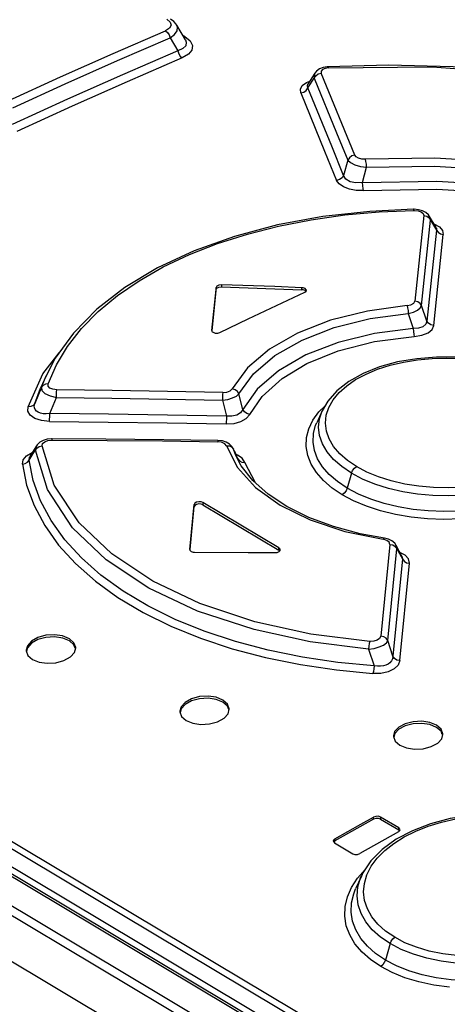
# Model space of a CAD drawing. Extents: x 0 to 594, y 0 to 420.
# Tile 35 of 41: x 531.4 to 534.85, y 124.91 to 132.86. Entities that reach past the tile are written whole.
import ezdxf

# ---------------------------------------------------------------- set-up
doc = ezdxf.new("R2010")
doc.units = 0
doc.header["$LTSCALE"] = 32.67
doc.layers.get('0').update_dxf_attribs({"linetype": 'CONTINUOUS'})

msp = doc.modelspace()

# ---------------------------------------------------------------- linework, layer by layer
at = {"color": 9, "linetype": 'CONTINUOUS'}
for p, q in [((534.6872, 123.938), (517.0684, 134.4507)), ((516.8745, 134.3318), (549.234, 115.0236)), ((534.6711, 124.171), (517.6796, 134.3094)), ((517.7061, 134.3556), (534.6977, 124.2172)), ((516.8417, 134.2743), (549.2012, 114.9662)), ((532.7334, 132.7245), (532.7141, 132.7361)), ((532.7334, 132.7245), (532.7222, 132.7224)), ((534.1067, 131.7656), (533.8357, 132.4282)), ((533.7152, 132.3535), (533.7423, 132.3628)), ((533.7278, 132.3087), (533.778, 132.388)), ((534.0496, 131.7255), (534.0163, 131.6022)), ((534.1685, 131.5444), (534.2009, 131.6691)), ((534.5841, 131.3201), (534.6175, 131.3172)), ((534.6646, 131.278), (534.5911, 130.5862)), ((534.6465, 130.5508), (534.7193, 131.2424)), ((534.7067, 131.2605), (534.7193, 131.2424)), ((534.7193, 131.2424), (534.7111, 131.2716)), ((534.7193, 131.2424), (534.7672, 131.1613)), ((534.7672, 131.1613), (534.6889, 130.4267)), ((534.7442, 130.3912), (534.8217, 131.1256)), ((532.9861, 130.6815), (532.9861, 130.6984)), ((533.0283, 130.7184), (533.0282, 130.7015)), ((533.6777, 130.679), (533.6778, 130.6959)), ((534.6889, 130.4267), (534.6465, 130.5508)), ((534.5387, 130.4873), (534.5779, 130.3656)), ((531.587, 129.999), (531.7169, 130.1687)), ((531.4664, 129.7334), (531.587, 129.999)), ((531.5753, 129.8914), (531.612, 129.9839)), ((531.5753, 129.8914), (531.5205, 129.761)), ((531.5205, 129.761), (531.5677, 129.8845)), ((531.6415, 129.6786), (531.6961, 129.8083)), ((533.0365, 129.7871), (533.069, 129.6582)), ((533.2023, 129.7131), (533.1699, 129.838)), ((533.8171, 129.6924), (533.8632, 129.739)), ((533.7685, 129.6255), (533.8171, 129.6924)), ((531.6268, 129.462), (531.6602, 129.4655)), ((531.5089, 129.3573), (531.5257, 129.3837)), ((531.535, 129.419), (531.5257, 129.3837)), ((531.5568, 129.4131), (531.5799, 129.4187)), ((533.0303, 129.4478), (532.9985, 129.4521)), ((533.0688, 129.4192), (533.1583, 129.2447)), ((533.0689, 129.4192), (533.0927, 129.4176)), ((533.0927, 129.4176), (533.1127, 129.4078)), ((533.1127, 129.4078), (533.1254, 129.3915)), ((533.1254, 129.3914), (533.1233, 129.3967)), ((533.1447, 129.3416), (533.1255, 129.3915)), ((531.4543, 129.3385), (531.4994, 129.364)), ((531.4752, 129.3041), (531.5089, 129.3573)), ((533.1332, 129.3753), (533.1497, 129.3388)), ((533.158, 129.3445), (533.1469, 129.3481)), ((533.1971, 129.3182), (533.158, 129.3445)), ((533.1593, 129.3182), (533.1619, 129.3127)), ((533.1656, 129.3024), (533.1597, 129.3184)), ((533.2185, 129.2843), (533.1971, 129.3182)), ((533.3039, 129.1198), (533.2185, 129.2843)), ((534.0795, 129.1977), (534.0454, 129.0767)), ((532.8096, 128.928), (532.8097, 128.9449)), ((532.8794, 128.9601), (532.8793, 128.9432)), ((534.3639, 128.6553), (534.3353, 128.6635)), ((533.4933, 128.5768), (533.4934, 128.5938)), ((534.3894, 128.6222), (534.3158, 127.881)), ((534.3739, 127.8465), (534.4468, 128.5874)), ((534.4336, 128.6056), (534.4468, 128.5874)), ((534.4468, 128.5874), (534.4404, 128.6145)), ((534.4468, 128.5874), (534.4912, 128.5047)), ((534.4912, 128.5047), (534.4131, 127.7191)), ((534.5133, 128.536), (534.4707, 128.5581)), ((534.4874, 128.5272), (534.4912, 128.5047)), ((534.4712, 127.6847), (534.5485, 128.4698)), ((534.4131, 127.7191), (534.3739, 127.8465)), ((534.2179, 127.7773), (534.2618, 127.6415)), ((534.2585, 126.4031), (534.2586, 126.4201)), ((534.3151, 126.4207), (534.315, 126.4038)), ((534.4618, 126.3162), (534.4619, 126.3331)), ((533.9457, 126.2444), (533.9456, 126.2274)), ((534.1285, 125.9267), (534.1893, 125.996)), ((534.0799, 125.852), (534.1285, 125.9267)), ((534.184, 125.8852), (534.2046, 125.9542)), ((534.3911, 125.3984), (534.3535, 125.2648))]:
    msp.add_line(p, q, dxfattribs=at)
at = {"color": 7, "linetype": 'CONTINUOUS'}
for p, q in [((534.6917, 123.9562), (517.0983, 134.4537)), ((517.679, 134.167), (534.6706, 124.0285)), ((548.8772, 114.785), (516.5436, 134.0777)), ((532.6665, 132.8168), (532.7366, 132.6979)), ((532.6133, 132.714), (532.6758, 132.6081)), ((532.7372, 132.6969), (532.7373, 132.6967)), ((533.8836, 132.4795), (533.8499, 132.4737)), ((533.8894, 132.4799), (533.8836, 132.4795)), ((534.3775, 132.4928), (533.8894, 132.4798)), ((533.7842, 132.429), (533.7274, 132.3392)), ((534.7111, 131.2717), (534.7011, 131.2854)), ((534.7637, 131.1827), (534.7111, 131.2717)), ((532.9861, 130.6984), (532.9505, 130.351)), ((532.9521, 130.3496), (532.9861, 130.6815)), ((533.0282, 130.7015), (533.4612, 130.6872)), ((533.4613, 130.7041), (533.0283, 130.7184)), ((533.4612, 130.6872), (533.6777, 130.679)), ((533.6778, 130.6959), (533.4613, 130.7041)), ((533.688, 130.6779), (533.6777, 130.679)), ((533.6881, 130.6948), (533.6778, 130.6959)), ((533.7023, 130.659), (533.7137, 130.6681)), ((533.7103, 130.6666), (533.7053, 130.6718)), ((533.7148, 130.6789), (533.7054, 130.6887)), ((533.7137, 130.6681), (533.7156, 130.6745)), ((533.7156, 130.6745), (533.7148, 130.6789)), ((532.9505, 130.351), (532.9505, 130.3498)), ((532.9548, 130.3401), (532.9607, 130.3355)), ((532.9986, 130.3289), (533.0172, 130.334)), ((531.6863, 130.1262), (531.6121, 129.9842)), ((531.612, 129.9839), (531.5677, 129.8845)), ((533.842, 129.7023), (533.7984, 129.6045)), ((531.6203, 129.4718), (531.5884, 129.4621)), ((531.6557, 129.4757), (531.6203, 129.4718)), ((531.6623, 129.4757), (531.6557, 129.4757)), ((533.0371, 129.4579), (533.0004, 129.4619)), ((531.5165, 129.3894), (531.4803, 129.3311)), ((531.5351, 129.4191), (531.5165, 129.3894)), ((531.5404, 129.4266), (531.535, 129.419)), ((533.1136, 129.413), (533.0936, 129.4332)), ((533.1233, 129.3968), (533.1136, 129.413)), ((533.1332, 129.3753), (533.1233, 129.3968)), ((533.1597, 129.3184), (533.1332, 129.3753)), ((533.1895, 129.2577), (533.1447, 129.3416)), ((533.1447, 129.3415), (533.1447, 129.3416)), ((532.774, 128.5816), (532.8097, 128.9449)), ((532.7755, 128.5803), (532.8096, 128.928)), ((532.8793, 128.9432), (533.4933, 128.5768)), ((533.4934, 128.5938), (532.8794, 128.9601)), ((534.3794, 128.664), (534.3452, 128.6726)), ((534.4404, 128.6146), (534.4286, 128.6315)), ((534.4874, 128.5272), (534.4404, 128.6145)), ((532.774, 128.5816), (532.774, 128.5804)), ((532.7783, 128.5704), (532.7842, 128.5657)), ((532.7842, 128.5657), (532.7921, 128.5621)), ((532.7921, 128.5621), (532.8015, 128.5599)), ((532.8015, 128.5599), (532.8118, 128.5591)), ((533.4995, 128.5706), (533.4933, 128.5768)), ((533.5027, 128.5744), (533.5036, 128.5791)), ((531.4611, 127.7877), (531.4533, 127.7592)), ((531.4513, 127.7685), (531.4514, 127.7642)), ((531.8414, 127.7506), (531.8513, 127.7866)), ((532.6925, 127.2744), (532.6926, 127.2702)), ((532.7024, 127.2936), (532.6945, 127.2651)), ((533.0826, 127.2555), (533.0925, 127.2912)), ((534.4187, 127.0755), (534.4188, 127.0714)), ((534.4286, 127.094), (534.4207, 127.0663)), ((534.8088, 127.0529), (534.8187, 127.0879)), ((534.2585, 126.4031), (533.9456, 126.2274)), ((534.315, 126.4038), (534.4618, 126.3162)), ((534.4619, 126.3331), (534.3151, 126.4207)), ((534.4588, 126.3006), (534.1459, 126.125)), ((534.4588, 126.3006), (534.4701, 126.3111)), ((534.4682, 126.3092), (534.4618, 126.3162)), ((534.4701, 126.3111), (534.472, 126.3182)), ((533.9324, 126.2266), (533.9332, 126.222)), ((533.9332, 126.222), (533.9426, 126.2116)), ((533.9456, 126.2274), (533.9362, 126.2187)), ((533.9426, 126.2116), (534.0894, 126.124)), ((534.1593, 125.9435), (534.1131, 125.84))]:
    msp.add_line(p, q, dxfattribs=at)
at = {"color": 9, "linetype": 'CONTINUOUS'}
for points in [[(532.6224, 132.8149), (532.6094, 132.791), (532.5769, 132.7703)], [(532.5887, 132.8638), (532.6157, 132.8399), (532.6224, 132.8149)], [(532.6133, 132.714), (532.6499, 132.7413), (532.6701, 132.7706), (532.6731, 132.8002), (532.6669, 132.8162)], [(531.3056, 132.2048), (531.7296, 132.3983), (532.1534, 132.5868), (532.5769, 132.7703)], [(532.577, 132.7704), (532.5926, 132.7569), (532.6053, 132.7372), (532.6133, 132.714)], [(532.7334, 132.7245), (532.7764, 132.6898), (532.7955, 132.6526), (532.7906, 132.6152), (532.7623, 132.5809), (532.712, 132.5517)], [(531.3429, 132.1488), (531.7665, 132.3421), (532.19, 132.5305), (532.6133, 132.714)], [(532.7373, 132.6967), (532.7445, 132.6782), (532.7401, 132.6498), (532.7174, 132.6265), (532.6757, 132.6081)], [(532.6758, 132.6081), (532.6834, 132.5855), (532.6961, 132.5656), (532.712, 132.5517)], [(532.712, 132.5517), (532.267, 132.3591), (531.8217, 132.1611), (531.3764, 131.9576)], [(533.8952, 132.4718), (533.8908, 132.4794), (533.8894, 132.4798)], [(533.8952, 132.4718), (534.7311, 132.4793), (535.6048, 132.4141), (536.4114, 132.288)], [(533.7842, 132.429), (533.7795, 132.4198), (533.778, 132.388)], [(533.778, 132.388), (533.7908, 132.4076), (533.811, 132.4218), (533.8357, 132.4282)], [(533.846, 132.4576), (533.835, 132.444), (533.8357, 132.4282)], [(533.8952, 132.4718), (533.8671, 132.4673), (533.846, 132.4576)], [(533.6702, 132.2683), (533.6665, 132.3003), (533.6817, 132.3293), (533.7152, 132.3535)], [(533.7278, 132.3087), (533.7231, 132.3285), (533.7274, 132.3392)], [(533.778, 132.388), (533.9594, 131.9471), (534.0496, 131.7255)], [(533.6702, 132.2686), (533.694, 132.2747), (533.7145, 132.2887), (533.7278, 132.3087)], [(533.6702, 132.2683), (533.8629, 131.7984), (533.9592, 131.5622)], [(534.0163, 131.6022), (533.9204, 131.8385), (533.7278, 132.3087)], [(534.1067, 131.7656), (534.083, 131.7594), (534.0628, 131.7454), (534.0496, 131.7256)], [(534.193, 131.7329), (534.1634, 131.7341), (534.1375, 131.7406), (534.1179, 131.7514), (534.1067, 131.7656)], [(534.0496, 131.7256), (534.0706, 131.7057), (534.106, 131.6884), (534.1513, 131.6757), (534.2009, 131.6691)], [(535.9558, 131.6235), (535.3846, 131.7039), (534.7531, 131.7427), (534.193, 131.7329)], [(534.2009, 131.6691), (534.1996, 131.6934), (534.1969, 131.7159), (534.1931, 131.7329)], [(534.2009, 131.6691), (534.7517, 131.6783), (535.374, 131.6397), (535.9385, 131.5599)], [(534.0163, 131.6022), (534.0036, 131.5829), (533.9836, 131.5688), (533.9592, 131.5622)], [(534.1772, 131.4806), (534.1179, 131.4815), (534.0627, 131.4911), (534.0149, 131.5091), (533.9795, 131.5335), (533.9592, 131.5622)], [(534.1685, 131.5444), (534.1143, 131.5414), (534.0682, 131.5514), (534.0344, 131.5723), (534.0163, 131.6022)], [(534.1685, 131.5444), (534.7688, 131.5568), (535.371, 131.5202), (535.9649, 131.4359)], [(534.177, 131.4806), (534.173, 131.4973), (534.17, 131.5197), (534.1685, 131.5444)], [(534.1772, 131.4806), (534.7698, 131.4924), (535.3631, 131.4558), (535.9468, 131.3725)], [(531.6293, 129.9185), (531.6954, 130.0717), (531.7855, 130.2212), (531.8985, 130.3653), (532.0334, 130.5025), (532.1892, 130.6317), (532.3648, 130.7522), (532.559, 130.863), (532.7706, 130.9633), (532.9976, 131.0522), (533.2381, 131.1291), (533.4908, 131.1935), (533.7543, 131.2451), (534.0263, 131.2835), (534.3038, 131.3086), (534.5841, 131.3201)], [(534.5813, 131.3286), (534.582, 131.3281), (534.5841, 131.3201)], [(534.6175, 131.3172), (534.6436, 131.3082), (534.6599, 131.2947), (534.6646, 131.278)], [(534.6646, 131.278), (534.6875, 131.2729), (534.7067, 131.2605)], [(534.7462, 131.211), (534.7899, 131.1873), (534.8154, 131.1581), (534.8217, 131.1256)], [(534.7637, 131.1827), (534.7675, 131.1731), (534.7672, 131.1613)], [(534.7672, 131.1613), (534.7793, 131.1437), (534.7983, 131.1311), (534.8217, 131.1256)], [(534.529, 130.5506), (534.5603, 130.557), (534.5824, 130.5699), (534.5911, 130.5862)], [(534.6465, 130.5508), (534.6342, 130.5685), (534.6149, 130.581), (534.5911, 130.5862)], [(534.529, 130.5506), (534.2086, 130.5074), (533.9101, 130.4327), (533.6436, 130.3287), (533.4175, 130.199), (533.2394, 130.0477), (533.1153, 129.88)], [(534.5292, 130.5507), (534.5335, 130.534), (534.5368, 130.5117), (534.5387, 130.4873)], [(534.5387, 130.4874), (534.5795, 130.4985), (534.6129, 130.5138), (534.6359, 130.5318), (534.6465, 130.5508)], [(533.1699, 129.838), (533.2892, 130), (533.4615, 130.1468), (533.681, 130.2728), (533.9401, 130.3738), (534.2295, 130.446), (534.5387, 130.4873)], [(534.6889, 130.4267), (534.68, 130.4002), (534.6568, 130.3804), (534.6219, 130.3686), (534.5779, 130.3656)], [(534.7442, 130.3912), (534.7211, 130.3962), (534.7016, 130.4086), (534.6889, 130.4267)], [(534.5779, 130.3656), (534.2644, 130.3259), (533.9715, 130.2542), (533.71, 130.1528), (533.4897, 130.0256), (533.3184, 129.8772), (533.2023, 129.7131)], [(534.5779, 130.3656), (534.5796, 130.3412), (534.5825, 130.3189), (534.5863, 130.3023)], [(534.5863, 130.3023), (534.649, 130.3126), (534.6979, 130.3322), (534.7304, 130.359), (534.7442, 130.3912)], [(533.2572, 129.6718), (533.3573, 129.8171), (533.5196, 129.9632), (533.72, 130.0836), (533.9722, 130.1858), (534.2648, 130.2605), (534.5863, 130.3023)], [(533.8772, 129.5376), (533.8694, 129.6021), (533.8759, 129.6661), (533.8968, 129.7291), (533.932, 129.7908), (533.9807, 129.8496), (534.0407, 129.9033), (534.1128, 129.953), (534.1972, 129.9983), (534.2907, 130.0375), (534.3914, 130.0698), (534.4992, 130.0952), (534.6135, 130.1136), (534.7312, 130.1244), (534.8495, 130.1274), (534.9683, 130.1227), (535.0858, 130.1103), (535.1997, 130.0907), (535.3087, 130.064), (535.4114, 130.0305), (535.5052, 129.9912), (535.5885, 129.9469)], [(531.6293, 129.9185), (531.6064, 129.9165), (531.5875, 129.907), (531.5753, 129.8914)], [(531.5753, 129.8914), (531.5788, 129.8665), (531.603, 129.8422), (531.6441, 129.8218), (531.6961, 129.8083)], [(531.6983, 129.8709), (531.6658, 129.8751), (531.6423, 129.8855), (531.6296, 129.9004), (531.6293, 129.9185)], [(531.6961, 129.8083), (531.6964, 129.8318), (531.6971, 129.8538), (531.6983, 129.8709)], [(533.0392, 129.85), (532.5921, 129.8585), (532.1452, 129.8655), (531.6983, 129.8709)], [(533.0392, 129.85), (533.0719, 129.8532), (533.0993, 129.864), (533.1153, 129.88)], [(533.1698, 129.838), (533.1577, 129.8572), (533.1386, 129.872), (533.1153, 129.8799)], [(531.6961, 129.8083), (532.1429, 129.8028), (532.5897, 129.7957), (533.0365, 129.7871)], [(533.0392, 129.85), (533.0379, 129.8335), (533.037, 129.8114), (533.0365, 129.7871)], [(533.0365, 129.7871), (533.0798, 129.7935), (533.1186, 129.8049), (533.1495, 129.8202), (533.1698, 129.838)], [(531.6395, 129.6161), (531.5743, 129.6226), (531.5222, 129.6393), (531.4841, 129.6655), (531.4651, 129.6976), (531.4664, 129.7334)], [(531.5205, 129.761), (531.5084, 129.7454), (531.4896, 129.7357), (531.4664, 129.7335)], [(531.6415, 129.6786), (531.6126, 129.6766), (531.5874, 129.6781), (531.5661, 129.6826), (531.5486, 129.6897), (531.5346, 129.6992), (531.5244, 129.711), (531.5182, 129.7252), (531.5166, 129.7419), (531.5205, 129.761)], [(533.2023, 129.7131), (533.1837, 129.686), (533.153, 129.6672), (533.1138, 129.6578), (533.069, 129.6582)], [(533.2572, 129.6717), (533.234, 129.6792), (533.2147, 129.6938), (533.2023, 129.7131)], [(534.0795, 129.1977), (534.0009, 129.2507), (533.9356, 129.3081), (533.8835, 129.3694), (533.8452, 129.4341), (533.8217, 129.5011), (533.8134, 129.5689), (533.8203, 129.6364), (533.842, 129.7023)], [(531.6394, 129.6161), (531.6406, 129.6326), (531.6413, 129.6545), (531.6415, 129.6786)], [(533.069, 129.6582), (532.5931, 129.6667), (532.1173, 129.6735), (531.6415, 129.6786)], [(533.0663, 129.5953), (533.1314, 129.6), (533.1869, 129.6154), (533.2299, 129.6398), (533.2572, 129.6718)], [(533.069, 129.6582), (533.0685, 129.6345), (533.0676, 129.6124), (533.0664, 129.5953)], [(534.0042, 129.0238), (533.9233, 129.078), (533.8534, 129.138), (533.7964, 129.2027), (533.7535, 129.271), (533.7257, 129.3414), (533.7133, 129.4129), (533.7162, 129.4846), (533.7346, 129.5558), (533.7685, 129.6255)], [(535.869, 129.6885), (535.8873, 129.6343), (535.8957, 129.5682), (535.8888, 129.5025), (535.8669, 129.4377), (535.8302, 129.3747), (535.7795, 129.3144), (535.7157, 129.258), (535.6394, 129.2059), (535.5512, 129.1587), (535.4526, 129.117), (535.3455, 129.0819), (535.2313, 129.0539), (535.1115, 129.0332), (534.9877, 129.0202), (534.8621, 129.0151), (534.7369, 129.0182), (534.6135, 129.0293), (534.4933, 129.0482), (534.3779, 129.075), (534.2694, 129.1091), (534.1696, 129.1501), (534.0795, 129.1977)], [(531.6395, 129.6161), (532.115, 129.6109), (532.5906, 129.6039), (533.0663, 129.5953)], [(534.0454, 129.0767), (533.9665, 129.1298), (533.8997, 129.1877), (533.846, 129.2495), (533.8059, 129.3144), (533.7801, 129.3813), (533.7689, 129.4493), (533.7722, 129.5174), (533.7902, 129.5849), (533.7984, 129.6045)], [(534.1208, 129.2506), (534.0471, 129.3003), (533.9852, 129.3546), (533.9354, 129.4132), (533.8992, 129.4745), (533.8772, 129.5376)], [(535.9124, 129.5893), (535.9282, 129.5453), (535.9394, 129.4795), (535.9361, 129.4137), (535.9181, 129.3485), (535.8856, 129.2846), (535.8391, 129.223), (535.7796, 129.1647), (535.7076, 129.1103), (535.6237, 129.0605), (535.5293, 129.0158), (535.426, 128.9771), (535.3153, 128.9449), (535.1984, 128.9196), (535.0765, 128.9015), (534.9517, 128.8908), (534.8257, 128.8878), (534.7004, 128.8926), (534.5772, 128.9052), (534.4577, 128.9253), (534.3433, 128.9528), (534.2354, 128.9875), (534.1356, 129.0289), (534.0454, 129.0767)], [(535.8334, 129.5396), (535.8125, 129.4783), (535.7773, 129.4182), (535.7286, 129.3607), (535.6687, 129.3079), (535.5967, 129.2589), (535.5122, 129.2138), (535.4187, 129.1745), (535.3181, 129.1415), (535.2102, 129.1151), (535.0959, 129.0954), (534.9782, 129.083), (534.8599, 129.0783), (534.7411, 129.0812), (534.6236, 129.0918), (534.5096, 129.1099), (534.4006, 129.1353), (534.2979, 129.1678), (534.2041, 129.2065), (534.1208, 129.2506)], [(531.5799, 129.4187), (531.5842, 129.4371), (531.6006, 129.452), (531.6268, 129.462)], [(531.6602, 129.4655), (531.6617, 129.4748), (531.6623, 129.4757)], [(531.6602, 129.4655), (532.1062, 129.4626), (532.5523, 129.4581), (532.9985, 129.4521)], [(533.0004, 129.4619), (532.9999, 129.4612), (532.9985, 129.4521)], [(531.5257, 129.3837), (531.5379, 129.4007), (531.5568, 129.4131)], [(534.2179, 127.7773), (533.7471, 127.836), (533.2923, 127.9341), (532.8356, 128.0838), (532.4418, 128.2691), (532.0975, 128.4973), (531.8268, 128.7564), (531.6238, 129.0667), (531.5257, 129.3837)], [(534.2273, 127.8391), (533.7505, 127.8987), (533.2981, 127.9977), (532.8548, 128.1447), (532.4745, 128.3249), (532.1424, 128.5455), (531.8795, 128.7965), (531.6781, 129.1021), (531.5799, 129.4187)], [(533.0688, 129.4192), (533.0558, 129.436), (533.0303, 129.4478)], [(531.421, 129.2696), (531.4275, 129.3063), (531.4543, 129.3385)], [(531.421, 129.2696), (531.4437, 129.2748), (531.4627, 129.2868), (531.4752, 129.3041)], [(531.4752, 129.3041), (531.4783, 129.3276), (531.4802, 129.3311)], [(534.2618, 127.6415), (533.9697, 127.6695), (533.6839, 127.7118), (533.407, 127.7682), (533.1417, 127.8382), (532.8903, 127.9214), (532.6543, 128.0173), (532.4352, 128.1254), (532.235, 128.2448), (532.0553, 128.3745), (531.8977, 128.5134), (531.7631, 128.6605), (531.6526, 128.8148), (531.5674, 128.9746), (531.5081, 129.1383), (531.4752, 129.3041)], [(533.1619, 129.3126), (533.1746, 129.2961), (533.1946, 129.2861), (533.2185, 129.2843)], [(531.421, 129.2696), (531.4544, 129.1022), (531.5146, 128.9364), (531.6011, 128.774), (531.7134, 128.6172), (531.8502, 128.4676), (532.0101, 128.3266), (532.1925, 128.1948), (532.3962, 128.0732), (532.6195, 127.9629), (532.86, 127.8651), (533.1154, 127.7804), (533.385, 127.709), (533.6667, 127.6515), (533.9573, 127.6083), (534.2534, 127.5796)], [(533.1583, 129.2447), (533.3045, 129.0831), (533.5026, 128.9399), (533.7458, 128.8198), (534.0264, 128.7267), (534.3353, 128.6635)], [(534.0795, 129.1977), (534.0887, 129.2191), (534.1031, 129.2377), (534.1208, 129.2506)], [(534.0454, 129.0767), (534.0362, 129.0553), (534.0218, 129.0367), (534.0042, 129.0238)], [(534.9574, 128.8277), (534.8249, 128.8247), (534.6927, 128.8299), (534.5622, 128.8433), (534.4353, 128.8649), (534.3141, 128.8943), (534.2007, 128.9311), (534.0968, 128.9746), (534.0042, 129.0238)], [(534.3452, 128.6726), (534.3425, 128.6721), (534.3354, 128.6635)], [(534.3894, 128.6222), (534.384, 128.6402), (534.3639, 128.6553)], [(534.3894, 128.6222), (534.4133, 128.6177), (534.4336, 128.6056)], [(534.4912, 128.5047), (534.504, 128.487), (534.524, 128.4746), (534.5485, 128.4699)], [(534.5485, 128.4698), (534.5409, 128.5056), (534.5133, 128.536)], [(534.3158, 127.881), (534.3069, 127.8622), (534.2869, 127.8481), (534.2594, 127.8402), (534.2273, 127.8391)], [(534.3739, 127.8465), (534.361, 127.8642), (534.3406, 127.8765), (534.3158, 127.881)], [(534.2179, 127.7773), (534.2625, 127.783), (534.3035, 127.794), (534.338, 127.8093), (534.3621, 127.8273), (534.3739, 127.8465)], [(534.2273, 127.8391), (534.2231, 127.8225), (534.2198, 127.8008), (534.2179, 127.7773)], [(534.4131, 127.7191), (534.4102, 127.699), (534.4024, 127.6818), (534.3906, 127.6674), (534.3756, 127.6558), (534.3577, 127.647), (534.3372, 127.6409), (534.3143, 127.6378), (534.289, 127.6378), (534.2618, 127.6415)], [(534.4712, 127.6846), (534.4471, 127.6889), (534.4265, 127.701), (534.4131, 127.7191)], [(534.4712, 127.6847), (534.457, 127.6475), (534.4242, 127.6164), (534.3749, 127.5931), (534.3159, 127.5807), (534.2534, 127.5796)], [(534.2618, 127.6415), (534.2602, 127.618), (534.2573, 127.5963), (534.2534, 127.5796)], [(534.4208, 126.2076), (534.5056, 126.2609), (534.5994, 126.3079), (534.7002, 126.3477), (534.8079, 126.3804), (534.9224, 126.4058), (535.0403, 126.4232), (535.1584, 126.4322), (535.277, 126.4329), (535.3945, 126.4253), (535.5083, 126.4097), (535.6172, 126.3861), (535.7197, 126.3549), (535.8135, 126.317), (535.8969, 126.2731)], [(534.2046, 125.9542), (534.2397, 126.0228), (534.2883, 126.0888), (534.3483, 126.1501), (534.4208, 126.2076)], [(536.1777, 126.0155), (536.199, 125.9511), (536.2073, 125.8802), (536.2004, 125.8089), (536.1784, 125.738), (536.1415, 125.6683), (536.0905, 125.6009), (536.0262, 125.5369), (535.9492, 125.4771), (535.8605, 125.4221), (535.7618, 125.373), (535.6549, 125.3306), (535.5411, 125.2955), (535.4216, 125.268), (535.2978, 125.2485), (535.1719, 125.2374), (535.0464, 125.2352), (534.923, 125.2416), (534.8031, 125.2567), (534.6884, 125.2802), (534.5805, 125.3119), (534.4811, 125.3514), (534.3911, 125.3984)], [(534.3911, 125.3984), (534.3128, 125.4517), (534.2476, 125.5103), (534.1955, 125.5737), (534.1572, 125.6414), (534.1336, 125.7122), (534.1252, 125.7847), (534.1318, 125.8576), (534.1535, 125.9301), (534.1593, 125.9435)], [(534.429, 125.4495), (534.3556, 125.4995), (534.2937, 125.555), (534.2441, 125.6157), (534.2079, 125.6798), (534.1857, 125.7466), (534.1777, 125.8158), (534.184, 125.8852)], [(536.2175, 125.9246), (536.2368, 125.8693), (536.2479, 125.7984), (536.2446, 125.7268), (536.2266, 125.6551), (536.1941, 125.584), (536.1476, 125.5146), (536.088, 125.4481), (536.0157, 125.3852), (535.9314, 125.3266), (535.8367, 125.2732), (535.7333, 125.2259), (535.6227, 125.1855), (535.5056, 125.1522), (535.3834, 125.1264), (535.2583, 125.1085), (535.1322, 125.0991), (535.0068, 125.0982), (534.8837, 125.1057), (534.7643, 125.1216), (534.6501, 125.1458), (534.5425, 125.178), (534.4432, 125.2178), (534.3535, 125.2648)], [(534.3157, 125.2138), (534.2343, 125.2689), (534.1646, 125.3303), (534.108, 125.3971), (534.0652, 125.4683), (534.0374, 125.543), (534.0249, 125.6198), (534.0278, 125.6976), (534.0462, 125.7753), (534.0799, 125.852)], [(534.3535, 125.2648), (534.2745, 125.3185), (534.2083, 125.3774), (534.1549, 125.441), (534.1148, 125.5087), (534.0888, 125.5798), (534.0772, 125.6531), (534.0802, 125.7274), (534.0981, 125.8018), (534.1131, 125.84)], [(536.1417, 125.8449), (536.121, 125.7778), (536.0859, 125.711), (536.0371, 125.6462), (535.9762, 125.5854), (535.9039, 125.5288), (535.8198, 125.4762), (535.7264, 125.4293), (535.6253, 125.3887), (535.517, 125.3549), (535.4026, 125.3282), (535.2845, 125.3093), (535.166, 125.2986), (535.0476, 125.2963), (534.9302, 125.3022), (534.8165, 125.3164), (534.7079, 125.3386), (534.6055, 125.3688), (534.512, 125.406), (534.429, 125.4495)], [(534.3911, 125.3984), (534.3996, 125.4186), (534.4127, 125.4364), (534.429, 125.4495)], [(534.3535, 125.2648), (534.345, 125.2447), (534.3319, 125.2269), (534.3157, 125.2138)], [(534.8713, 125.0457), (534.7449, 125.063), (534.6242, 125.0891), (534.5113, 125.1234), (534.4079, 125.1653), (534.3157, 125.2138)]]:
    msp.add_lwpolyline(points, dxfattribs=at)
at = {"color": 7, "linetype": 'CONTINUOUS'}
for points in [[(532.6669, 132.8162), (532.6626, 132.8229), (532.6436, 132.8443), (532.6173, 132.8637)], [(532.6758, 132.6081), (532.2304, 132.4154), (531.7849, 132.2173), (531.3392, 132.0137)], [(536.4188, 132.2945), (535.9435, 132.3767), (535.4249, 132.4413), (534.9014, 132.4802), (534.3775, 132.4928)], [(533.8499, 132.4737), (533.8205, 132.462), (533.7967, 132.4445), (533.7842, 132.4289)], [(534.5813, 131.3286), (534.2291, 131.3121), (533.8491, 131.2697), (533.482, 131.2021), (533.1335, 131.1097), (532.8087, 130.9936), (532.5122, 130.8555), (532.2485, 130.6972), (532.021, 130.5211), (531.8328, 130.3297), (531.6863, 130.1262)], [(534.6202, 131.3259), (534.585, 131.3287), (534.5813, 131.3286)], [(534.7011, 131.2854), (534.6795, 131.304), (534.6521, 131.3175), (534.6202, 131.3259)], [(533.0283, 130.7184), (533.0079, 130.7162), (532.9926, 130.7089), (532.9861, 130.6984)], [(532.9861, 130.6815), (532.9925, 130.692), (533.0079, 130.6992), (533.0282, 130.7015)], [(533.0172, 130.334), (533.2456, 130.4437), (533.4739, 130.552), (533.7023, 130.659)], [(533.7053, 130.6718), (533.6974, 130.6755), (533.688, 130.6779)], [(533.7054, 130.6887), (533.6975, 130.6924), (533.6881, 130.6948)], [(532.9505, 130.3498), (532.9513, 130.3454), (532.9548, 130.3401)], [(532.9607, 130.3355), (532.9781, 130.3294), (532.9986, 130.3289)], [(535.6183, 129.9472), (535.5216, 129.9981), (535.3865, 130.0513), (535.2403, 130.092), (535.086, 130.1197), (534.9268, 130.1342), (534.7659, 130.1351), (534.6066, 130.1223), (534.4524, 130.0959), (534.307, 130.056), (534.1742, 130.0031), (534.0574, 129.9383), (533.9607, 129.8632), (533.8872, 129.7805), (533.842, 129.7023)], [(531.5884, 129.4621), (531.5613, 129.4469), (531.5404, 129.4266)], [(533.0004, 129.4619), (532.5641, 129.4679), (532.0955, 129.4728), (531.6623, 129.4757)], [(533.0936, 129.4332), (533.0678, 129.4482), (533.0371, 129.4579)], [(534.3453, 128.6726), (534.1502, 128.7085), (533.9341, 128.7662), (533.7352, 128.8397), (533.5578, 128.9277), (533.4057, 129.0284), (533.2821, 129.1393), (533.1895, 129.2577)], [(532.8793, 128.9432), (532.864, 128.9487), (532.8455, 128.9497), (532.8278, 128.9458), (532.815, 128.938), (532.8096, 128.928)], [(532.8794, 128.9601), (532.8639, 128.9657), (532.8454, 128.9666), (532.8279, 128.9628), (532.8151, 128.955), (532.8097, 128.9449)], [(534.4286, 128.6315), (534.4069, 128.6503), (534.3794, 128.664)], [(533.5036, 128.5791), (533.5023, 128.5848), (533.4934, 128.5938)], [(532.774, 128.5804), (532.7748, 128.5758), (532.7783, 128.5704)], [(532.8118, 128.5591), (533.2448, 128.5574), (533.4614, 128.556)], [(533.4614, 128.556), (533.4799, 128.5584), (533.4947, 128.565), (533.5027, 128.5744)], [(531.8003, 127.8611), (531.7459, 127.8832), (531.6804, 127.8928), (531.6109, 127.8885), (531.5461, 127.8708), (531.4939, 127.8415), (531.4611, 127.8046), (531.4513, 127.7685)], [(531.8003, 127.8441), (531.7462, 127.8662), (531.68, 127.8758), (531.6106, 127.8715), (531.546, 127.8538), (531.494, 127.8246), (531.4611, 127.7877)], [(531.8469, 127.7849), (531.8368, 127.812), (531.8002, 127.8441)], [(531.8513, 127.7866), (531.8512, 127.7908), (531.8369, 127.8288), (531.8003, 127.8611)], [(531.4514, 127.7642), (531.4656, 127.726), (531.5023, 127.6937)], [(531.5023, 127.6937), (531.5566, 127.6716), (531.6221, 127.6622), (531.6917, 127.6667), (531.7564, 127.6845), (531.8086, 127.7138), (531.8414, 127.7506)], [(533.0414, 127.3655), (532.9871, 127.3877), (532.9215, 127.3974), (532.852, 127.3934), (532.7873, 127.3759), (532.7351, 127.3469), (532.7023, 127.3103), (532.6925, 127.2744)], [(533.0414, 127.3485), (532.9873, 127.3707), (532.9211, 127.3804), (532.8523, 127.3765), (532.7875, 127.3591), (532.7354, 127.3303), (532.7024, 127.2936)], [(533.0925, 127.2912), (533.0924, 127.2954), (533.0781, 127.3333), (533.0414, 127.3655)], [(533.0881, 127.2895), (533.0779, 127.3165), (533.0414, 127.3485)], [(532.6926, 127.2702), (532.7068, 127.2321), (532.7435, 127.1998)], [(532.7435, 127.1998), (532.7978, 127.1777), (532.8634, 127.1682), (532.9329, 127.1724), (532.9976, 127.19), (533.0498, 127.2189), (533.0826, 127.2555)], [(534.7676, 127.1615), (534.7132, 127.1839), (534.6476, 127.194), (534.5781, 127.1908), (534.5134, 127.1743), (534.4613, 127.1464), (534.4285, 127.1107), (534.4187, 127.0755)], [(534.7676, 127.1445), (534.7134, 127.1668), (534.6473, 127.1771), (534.5784, 127.1739), (534.5137, 127.1575), (534.4616, 127.1297), (534.4286, 127.094)], [(534.8187, 127.0879), (534.8186, 127.092), (534.8043, 127.1294), (534.7676, 127.1615)], [(534.8133, 127.086), (534.8039, 127.113), (534.7676, 127.1445)], [(534.4188, 127.0714), (534.433, 127.0338), (534.4697, 127.0017)], [(534.4697, 127.0017), (534.5241, 126.9794), (534.5897, 126.9694), (534.6592, 126.9728), (534.7239, 126.9895), (534.7761, 127.0174), (534.8088, 127.0529)], [(535.93, 126.2752), (535.8288, 126.3276), (535.688, 126.3798), (535.5352, 126.4168), (535.374, 126.4383), (535.2079, 126.4441), (535.0407, 126.434), (534.8761, 126.4081), (534.7183, 126.3668), (534.5714, 126.3106)], [(533.9457, 126.2444), (534.1542, 126.3618), (534.2586, 126.4201)], [(534.315, 126.4038), (534.2977, 126.4095), (534.277, 126.4093), (534.2585, 126.4031)], [(534.3151, 126.4207), (534.2976, 126.4265), (534.2771, 126.4262), (534.2586, 126.4201)], [(534.5714, 126.3106), (534.4395, 126.2407), (534.3265, 126.1588), (534.2364, 126.0673), (534.1717, 125.9695), (534.1594, 125.9439)], [(534.472, 126.3182), (534.4712, 126.3229), (534.4619, 126.3331)], [(533.9457, 126.2444), (533.9343, 126.2337), (533.9324, 126.2266)], [(534.0894, 126.124), (534.107, 126.1183), (534.1272, 126.1186), (534.1459, 126.125)]]:
    msp.add_lwpolyline(points, dxfattribs=at)

doc.saveas('drawing.dxf')
